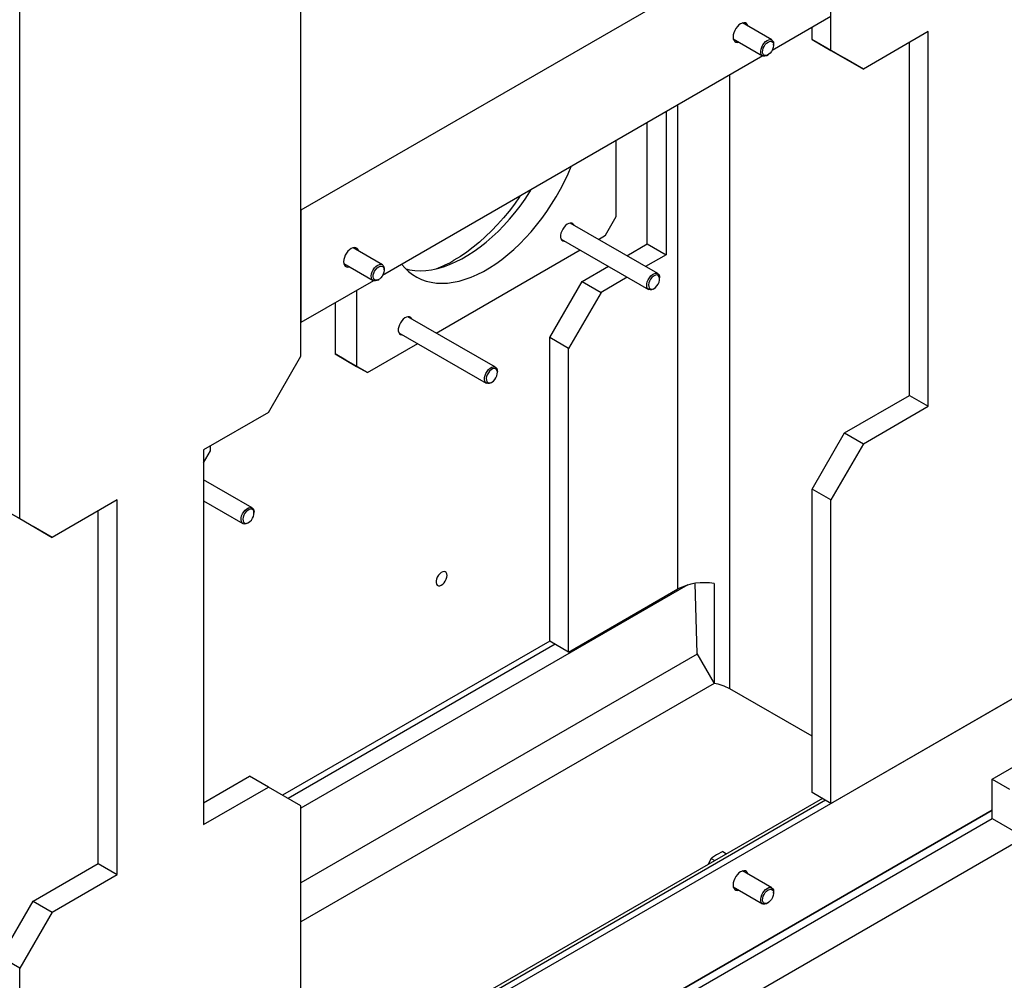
# Model space of a CAD drawing. Header units: millimetres. Extents: x 0 to 25230, y 0 to 17820.
# Tile 70 of 214: x 10058 to 10702, y 10540 to 11168. Entities that reach past the tile are written whole.
import ezdxf

# ---------------------------------------------------------------- set-up
doc = ezdxf.new("R2010")
doc.units = ezdxf.units.MM
doc.linetypes.add('SLD-Sólida', pattern=[0])
doc.layers.add('REFERÊNCIAS', color=9, linetype='SLD-Sólida')

msp = doc.modelspace()

# ---------------------------------------------------------------- linework, layer by layer
at = {"layer": 'REFERÊNCIAS', "linetype": 'SLD-Sólida', "lineweight": 25, "ltscale": 30}
for p, q in [((10588.27, 11147.74), (10588.27, 11584.95)), ((10241.78, 10947.72), (10241.78, 11384.93)), ((11697.72, 11295.84), (7513.06, 8880.09)), ((10057.94, 10841.59), (10057.94, 11278.79)), ((10693.63, 10671.28), (11690.65, 11246.85)), ((10588.27, 11243.28), (10241.78, 11043.26)), ((10588.27, 11169.79), (10549.75, 11147.56)), ((10549.56, 11154.57), (10530.4, 11165.63)), ((10575.89, 11154.89), (10575.89, 11162.65)), ((10524.4, 11155.24), (10543.56, 11144.18)), ((10575.89, 11154.89), (10588.27, 11147.74)), ((10597.11, 11142.64), (10575.89, 11154.89)), ((10651.91, 11159.99), (10609.48, 11135.49)), ((10651.91, 10915.02), (10651.91, 11159.99)), ((10550.8, 11151.11), (10550.8, 11151.83)), ((10639.53, 10922.17), (10639.53, 11152.84)), ((10543.74, 11144.09), (10295.19, 11000.6)), ((10546.56, 11144.48), (10547.18, 11144.84)), ((10588.27, 11147.74), (10609.48, 11135.49)), ((10609.48, 11135.49), (10597.11, 11142.64)), ((10522.15, 10730.27), (10522.15, 11131.62)), ((10488.21, 10795.59), (10488.21, 11112.03)), ((10480.43, 11107.54), (10480.43, 11014.01)), ((10468.06, 11021.16), (10468.06, 11100.4)), ((10447.91, 11039.07), (10447.91, 11088.76)), ((10241.78, 11043.26), (10241.78, 10969.77)), ((10440.83, 11026.82), (10447.91, 11039.07)), ((10475.04, 11001.76), (10417.84, 11034.78)), ((10436.23, 11024.16), (10440.83, 11026.82)), ((10411.84, 11024.39), (10469.04, 10991.37)), ((10454.75, 11013.47), (10468.06, 11021.16)), ((10468.06, 11021.16), (10480.43, 11014.01)), ((10295, 11007.62), (10275.84, 11018.68)), ((10330.16, 10962.93), (10424.23, 11017.24)), ((10480.43, 11014.01), (10467.12, 11006.33)), ((10269.84, 11008.29), (10289, 10997.23)), ((10425.63, 10996.67), (10442.75, 11006.55)), ((10296.24, 11004.16), (10296.24, 11004.87)), ((10289.18, 10997.13), (10241.78, 10969.77)), ((10292, 10997.52), (10292.62, 10997.88)), ((10404.42, 10959.92), (10425.63, 10996.67)), ((10425.63, 10996.67), (10438.01, 10989.52)), ((10455.12, 10999.4), (10438.01, 10989.52)), ((10476.28, 10998.3), (10476.28, 10999.02)), ((10278.2, 10990.79), (10278.2, 10941.1)), ((10438.01, 10989.52), (10416.79, 10952.78)), ((10472.04, 10991.67), (10472.66, 10992.03)), ((10264.06, 10982.63), (10264.06, 10949.27)), ((10368.97, 10940.53), (10311.77, 10973.55)), ((10305.77, 10963.16), (10362.97, 10930.14)), ((10285.27, 10937.02), (10318.16, 10956.01)), ((10416.79, 10952.78), (10404.42, 10959.92)), ((10404.42, 10761.5), (10404.42, 10959.92)), ((10264.06, 10949.27), (10278.2, 10941.1)), ((10271.13, 10945.18), (10264.06, 10949.27)), ((10416.79, 10754.36), (10416.79, 10952.78)), ((10220.57, 10910.98), (10241.78, 10947.72)), ((10285.27, 10937.02), (10271.13, 10945.18)), ((10278.2, 10941.1), (10285.27, 10937.02)), ((10370.21, 10937.07), (10370.21, 10937.79)), ((10365.97, 10930.44), (10366.59, 10930.79)), ((10597.11, 10897.68), (10639.53, 10922.17)), ((10639.53, 10922.17), (10651.91, 10915.02)), ((10220.57, 10910.98), (10178.14, 10886.49)), ((10609.48, 10890.53), (10651.91, 10915.02)), ((10575.89, 10860.93), (10597.11, 10897.68)), ((10597.11, 10897.68), (10609.48, 10890.53)), ((10609.48, 10890.53), (10588.27, 10853.79)), ((10178.14, 10886.49), (10178.14, 10641.53)), ((10178.14, 10878.03), (10182.74, 10885.99)), ((10182.74, 10885.99), (10182.74, 10889.14)), ((10209.87, 10848.69), (10178.14, 10867)), ((10588.27, 10853.79), (10575.89, 10860.93)), ((10575.89, 10662.51), (10575.89, 10860.93)), ((10121.58, 10853.83), (10079.15, 10829.34)), ((10121.58, 10608.87), (10121.58, 10853.83)), ((10178.14, 10853.15), (10203.87, 10838.29)), ((10588.27, 10655.37), (10588.27, 10853.79)), ((10045.56, 10848.73), (10057.94, 10841.59)), ((10066.78, 10836.48), (10045.56, 10848.73)), ((10109.2, 10616.01), (10109.2, 10846.69)), ((10211.11, 10845.23), (10211.11, 10845.94)), ((10057.94, 10841.59), (10079.15, 10829.34)), ((10079.15, 10829.34), (10066.78, 10836.48)), ((10206.87, 10838.59), (10207.49, 10838.95)), ((10494.62, 10798.23), (10241.78, 10652.27)), ((10416.79, 10754.36), (10488.21, 10795.59)), ((10499.25, 10799.22), (10500.55, 10753.37)), ((10511.86, 10799.1), (10511.86, 10733.78)), ((10404.42, 10761.5), (10229.79, 10660.69)), ((10407.97, 10759.45), (10233.35, 10658.64)), ((10416.79, 10754.36), (10404.42, 10761.5)), ((10588.27, 10655.37), (10772.11, 10761.5)), ((10500.74, 10753.04), (10241.78, 10603.54)), ((10500.55, 10753.37), (10511.86, 10733.78)), ((10511.87, 10733.77), (10241.78, 10577.86)), ((10575.89, 10699.24), (10522.15, 10730.27)), ((10178.14, 10655.81), (10208.2, 10673.16)), ((10220.57, 10666.02), (10208.2, 10673.16)), ((10178.14, 10641.53), (10220.57, 10666.02)), ((10241.78, 10653.77), (10220.57, 10666.02)), ((10693.63, 10671.28), (10704.94, 10664.75)), ((10693.63, 10645.53), (10693.63, 10671.28)), ((10588.27, 10655.37), (10575.89, 10662.51)), ((10582.66, 10658.61), (10241.78, 10461.82)), ((10584.71, 10657.42), (10241.78, 10459.46)), ((10241.78, 10455.35), (10241.78, 10653.77)), ((10082.69, 10298.18), (10693.63, 10650.87)), ((10082.69, 10298.18), (10693.63, 10650.87)), ((10693.63, 10650.87), (10082.69, 10298.18)), ((10082.69, 10292.84), (10693.63, 10645.53)), ((10693.63, 10645.53), (10714.84, 10633.28)), ((10092.58, 10274.06), (10714.84, 10633.28)), ((10517.62, 10623.89), (10513.46, 10621.81)), ((10517.62, 10623.89), (10520.07, 10622.47)), ((10066.78, 10591.52), (10109.2, 10616.01)), ((10109.2, 10616.01), (10121.58, 10608.87)), ((10509.86, 10619.41), (10508.1, 10615.56)), ((10509.86, 10619.41), (10512.31, 10618)), ((10079.15, 10584.38), (10121.58, 10608.87)), ((10549.56, 10600.14), (10530.4, 10611.2)), ((10524.4, 10600.81), (10543.56, 10589.75)), ((10550.8, 10596.68), (10550.8, 10597.4)), ((10045.56, 10554.78), (10066.78, 10591.52)), ((10066.78, 10591.52), (10079.15, 10584.38)), ((10546.56, 10590.05), (10547.18, 10590.4)), ((10079.15, 10584.38), (10057.94, 10547.64)), ((10057.94, 10547.64), (10045.56, 10554.78)), ((10057.94, 10349.22), (10057.94, 10547.64))]:
    msp.add_line(p, q, dxfattribs=at)
at = {"layer": 'REFERÊNCIAS', "linetype": 'SLD-Sólida', "lineweight": 25, "ltscale": 30, "flags": 128}
for points in [[(10534.05, 11163.53), (10533.7, 11164.46), (10533.11, 11165.2), (10532.32, 11165.66), (10531.38, 11165.8), (10530.33, 11165.62), (10529.22, 11165.12), (10528.12, 11164.34), (10527.07, 11163.31), (10526.13, 11162.08), (10525.34, 11160.72), (10524.75, 11159.29), (10524.38, 11157.87), (10524.26, 11156.52), (10524.38, 11155.31), (10524.75, 11154.31), (10525.34, 11153.57), (10526.13, 11153.11), (10527.07, 11152.97), (10528.05, 11153.13)], [(10534.01, 11163.55), (10533.66, 11164.45), (10533.08, 11165.19), (10532.29, 11165.65), (10531.35, 11165.79), (10530.31, 11165.6), (10529.21, 11165.11), (10529.2, 11165.11)], [(10524.26, 11156.54), (10524.38, 11155.34), (10524.75, 11154.34), (10525.34, 11153.6), (10526.12, 11153.15), (10527.06, 11153.01), (10528.01, 11153.16)], [(10546.56, 11154.28), (10547.62, 11154.73), (10548.6, 11154.85), (10549.46, 11154.63), (10550.14, 11154.07), (10550.6, 11153.22), (10550.79, 11152.13), (10550.8, 11151.83)], [(10546.56, 11144.48), (10546.03, 11144.21), (10545, 11143.92), (10544.07, 11143.97), (10543.29, 11144.37), (10542.72, 11145.07), (10542.39, 11146.05), (10542.33, 11147.24), (10542.53, 11148.56), (10542.98, 11149.93), (10543.66, 11151.27), (10544.52, 11152.49), (10545.51, 11153.51), (10546.56, 11154.28), (10546.56, 11154.28)], [(10547.18, 11153.2), (10548.16, 11153.61), (10549.06, 11153.68), (10549.83, 11153.41), (10550.4, 11152.8), (10550.73, 11151.92), (10550.79, 11150.82), (10550.59, 11149.59), (10550.14, 11148.32), (10549.47, 11147.09), (10548.62, 11146.01), (10547.67, 11145.16), (10546.69, 11144.59), (10545.74, 11144.35), (10544.89, 11144.45), (10544.22, 11144.9), (10543.76, 11145.65), (10543.56, 11146.65), (10543.63, 11147.82), (10543.96, 11149.09), (10544.53, 11150.35), (10545.3, 11151.51), (10546.2, 11152.48), (10547.18, 11153.2)], [(10307.64, 11007.79), (10309.67, 11005.45), (10312.1, 11003.14), (10314.72, 11001.12), (10317.52, 10999.4), (10320.5, 10997.98), (10323.64, 10996.88), (10326.92, 10996.09), (10330.35, 10995.61), (10333.9, 10995.46), (10337.56, 10995.63), (10341.31, 10996.12), (10345.15, 10996.93), (10349.06, 10998.05), (10353.02, 10999.48), (10357.02, 11001.21), (10361.04, 11003.25), (10365.07, 11005.57), (10369.09, 11008.18), (10373.09, 11011.06), (10377.05, 11014.2), (10380.95, 11017.59), (10384.79, 11021.22), (10388.55, 11025.07), (10392.21, 11029.12), (10395.76, 11033.37), (10399.18, 11037.8), (10402.47, 11042.39), (10405.61, 11047.11), (10408.59, 11051.97), (10411.39, 11056.92), (10414.01, 11061.97), (10416.44, 11067.08), (10418.47, 11071.77)], [(10310.28, 11004.82), (10312.78, 11004.25), (10316.21, 11003.78), (10319.76, 11003.63), (10323.42, 11003.8), (10327.17, 11004.28), (10331.01, 11005.09), (10334.92, 11006.21), (10338.88, 11007.64), (10342.88, 11009.38), (10346.9, 11011.41), (10350.93, 11013.74), (10354.95, 11016.35), (10358.94, 11019.22), (10362.9, 11022.37), (10366.81, 11025.76), (10370.65, 11029.38), (10374.41, 11033.23), (10378.07, 11037.29), (10381.61, 11041.54), (10385.04, 11045.96), (10388.33, 11050.55), (10391.47, 11055.28), (10392.36, 11056.7)], [(10385.07, 11052.49), (10384.75, 11052.02), (10381.34, 11047.23), (10377.8, 11042.6), (10374.13, 11038.15), (10370.34, 11033.88), (10366.46, 11029.82), (10362.49, 11025.98), (10358.45, 11022.37), (10354.35, 11019.01), (10350.2, 11015.9), (10346.03, 11013.06), (10341.84, 11010.5)], [(10420.34, 11033.34), (10420.19, 11033.62), (10419.61, 11034.31), (10418.83, 11034.71), (10417.91, 11034.79), (10416.88, 11034.55), (10415.82, 11034.01), (10414.77, 11033.19), (10413.79, 11032.14), (10412.93, 11030.91), (10412.25, 11029.57), (10411.77, 11028.19), (10411.52, 11026.85), (10411.52, 11025.61), (10411.77, 11024.56), (10412.25, 11023.73), (10412.93, 11023.18), (10413.79, 11022.94), (10414.34, 11022.95)], [(10279.49, 11016.57), (10279.14, 11017.5), (10278.55, 11018.25), (10277.76, 11018.7), (10276.82, 11018.84), (10275.77, 11018.66), (10274.66, 11018.17), (10273.56, 11017.39), (10272.51, 11016.36), (10271.57, 11015.13), (10270.78, 11013.77), (10270.19, 11012.34), (10269.82, 11010.91), (10269.7, 11009.56), (10269.82, 11008.36), (10270.19, 11007.36), (10270.78, 11006.61), (10271.57, 11006.16), (10272.51, 11006.02), (10273.49, 11006.18)], [(10279.45, 11016.6), (10279.11, 11017.5), (10278.52, 11018.24), (10277.73, 11018.69), (10276.79, 11018.83), (10275.75, 11018.65), (10274.65, 11018.16), (10274.65, 11018.16)], [(10269.7, 11009.58), (10269.82, 11008.38), (10270.19, 11007.39), (10270.78, 11006.64), (10271.56, 11006.19), (10272.5, 11006.05), (10273.45, 11006.21)], [(10292, 10997.52), (10291.47, 10997.26), (10290.44, 10996.97), (10289.51, 10997.02), (10288.73, 10997.41), (10288.16, 10998.12), (10287.83, 10999.1), (10287.77, 11000.29), (10287.97, 11001.61), (10288.42, 11002.98), (10289.1, 11004.32), (10289.96, 11005.54), (10290.95, 11006.56), (10292, 11007.32), (10292, 11007.32)], [(10292.62, 11006.25), (10293.6, 11006.66), (10294.5, 11006.73), (10295.27, 11006.45), (10295.84, 11005.85), (10296.17, 11004.97), (10296.24, 11003.87), (10296.04, 11002.64), (10295.58, 11001.36), (10294.91, 11000.14), (10294.06, 10999.06), (10293.11, 10998.21), (10292.13, 10997.64), (10291.18, 10997.39), (10290.33, 10997.5), (10289.66, 10997.94), (10289.21, 10998.69), (10289.01, 10999.69), (10289.07, 11000.87), (10289.4, 11002.13), (10289.97, 11003.39), (10290.74, 11004.55), (10291.64, 11005.53), (10292.62, 11006.25)], [(10292, 11007.32), (10293.06, 11007.78), (10294.05, 11007.9), (10294.91, 11007.67), (10295.58, 11007.12), (10296.04, 11006.27), (10296.24, 11005.18), (10296.24, 11004.87)], [(10472.04, 10991.67), (10470.98, 10991.21), (10469.99, 10991.09), (10469.13, 10991.32), (10468.45, 10991.87), (10468, 10992.72), (10467.8, 10993.82), (10467.87, 10995.08), (10468.2, 10996.44), (10468.77, 10997.8), (10469.54, 10999.09), (10470.47, 11000.22), (10471.5, 11001.12), (10472.57, 11001.73), (10473.6, 11002.02), (10474.53, 11001.97), (10475.3, 11001.58), (10475.87, 11000.87), (10476.2, 10999.89), (10476.28, 10999.02)], [(10472.65, 10992.03), (10473.63, 10992.74), (10474.54, 10993.72), (10475.3, 10994.88), (10475.87, 10996.14), (10476.2, 10997.41), (10476.27, 10998.58), (10476.07, 10999.58), (10475.62, 11000.33), (10474.94, 11000.78), (10474.1, 11000.88), (10473.15, 11000.64), (10472.16, 11000.07), (10471.21, 10999.21), (10470.37, 10998.14), (10469.69, 10996.91), (10469.24, 10995.64), (10469.04, 10994.41), (10469.11, 10993.31), (10469.44, 10992.43), (10470.01, 10991.82), (10470.77, 10991.55), (10471.68, 10991.62), (10472.65, 10992.03)], [(10314.27, 10972.11), (10314.13, 10972.39), (10313.54, 10973.08), (10312.76, 10973.48), (10311.84, 10973.56), (10310.82, 10973.32), (10309.75, 10972.78), (10308.7, 10971.96), (10307.72, 10970.91), (10306.87, 10969.68), (10306.18, 10968.34), (10305.7, 10966.96), (10305.45, 10965.62), (10305.45, 10964.38), (10305.7, 10963.33), (10306.18, 10962.5), (10306.87, 10961.95), (10307.72, 10961.71), (10308.27, 10961.72)], [(10365.97, 10930.44), (10364.91, 10929.98), (10363.93, 10929.86), (10363.07, 10930.09), (10362.39, 10930.64), (10361.93, 10931.49), (10361.74, 10932.58), (10361.8, 10933.85), (10362.13, 10935.21), (10362.7, 10936.57), (10363.48, 10937.86), (10364.41, 10938.99), (10365.44, 10939.89), (10366.5, 10940.5), (10367.53, 10940.79), (10368.46, 10940.74), (10369.24, 10940.35), (10369.81, 10939.64), (10370.14, 10938.66), (10370.21, 10937.79)], [(10366.59, 10930.79), (10367.57, 10931.51), (10368.47, 10932.49), (10369.24, 10933.65), (10369.81, 10934.91), (10370.14, 10936.18), (10370.2, 10937.35), (10370, 10938.35), (10369.55, 10939.1), (10368.88, 10939.55), (10368.03, 10939.65), (10367.08, 10939.41), (10366.1, 10938.84), (10365.14, 10937.98), (10364.3, 10936.91), (10363.63, 10935.68), (10363.17, 10934.41), (10362.97, 10933.18), (10363.04, 10932.08), (10363.37, 10931.2), (10363.94, 10930.59), (10364.71, 10930.32), (10365.61, 10930.39), (10366.59, 10930.79)], [(10206.87, 10838.59), (10205.82, 10838.14), (10204.83, 10838.02), (10203.97, 10838.24), (10203.29, 10838.8), (10202.84, 10839.65), (10202.64, 10840.74), (10202.7, 10842), (10203.03, 10843.36), (10203.6, 10844.73), (10204.38, 10846.01), (10205.31, 10847.14), (10206.34, 10848.04), (10207.4, 10848.66), (10208.43, 10848.95), (10209.36, 10848.89), (10210.14, 10848.5), (10210.71, 10847.79), (10211.04, 10846.81), (10211.11, 10845.94)], [(10207.49, 10838.95), (10208.47, 10839.67), (10209.37, 10840.64), (10210.14, 10841.81), (10210.71, 10843.07), (10211.04, 10844.33), (10211.1, 10845.51), (10210.9, 10846.51), (10210.45, 10847.26), (10209.78, 10847.7), (10208.93, 10847.81), (10207.98, 10847.56), (10207, 10846.99), (10206.05, 10846.14), (10205.2, 10845.06), (10204.53, 10843.84), (10204.07, 10842.56), (10203.87, 10841.33), (10203.94, 10840.23), (10204.27, 10839.35), (10204.84, 10838.75), (10205.61, 10838.47), (10206.51, 10838.54), (10207.49, 10838.95)], [(10337.31, 10804.42), (10337.18, 10805.47), (10336.79, 10806.28), (10336.17, 10806.8), (10335.37, 10806.99), (10334.44, 10806.84), (10333.46, 10806.35), (10332.5, 10805.56), (10331.63, 10804.54), (10330.91, 10803.35), (10330.4, 10802.09), (10330.14, 10800.84), (10330.14, 10799.71), (10330.4, 10798.77), (10330.91, 10798.09), (10331.63, 10797.73), (10332.5, 10797.72), (10333.46, 10798.04), (10334.44, 10798.68), (10335.37, 10799.6), (10336.17, 10800.71), (10336.79, 10801.95), (10337.18, 10803.22), (10337.31, 10804.42)], [(10534.05, 10609.1), (10533.7, 10610.03), (10533.11, 10610.77), (10532.32, 10611.23), (10531.38, 10611.37), (10530.33, 10611.18), (10529.22, 10610.69), (10528.12, 10609.91), (10527.07, 10608.88), (10526.13, 10607.65), (10525.34, 10606.29), (10524.75, 10604.86), (10524.38, 10603.44), (10524.26, 10602.09), (10524.38, 10600.88), (10524.75, 10599.88), (10525.34, 10599.14), (10526.13, 10598.68), (10527.07, 10598.54), (10528.05, 10598.7)], [(10534.01, 10609.12), (10533.66, 10610.02), (10533.08, 10610.76), (10532.29, 10611.22), (10531.35, 10611.35), (10530.31, 10611.17), (10529.21, 10610.68), (10529.2, 10610.68)], [(10524.26, 10602.11), (10524.38, 10600.91), (10524.75, 10599.91), (10525.34, 10599.17), (10526.12, 10598.71), (10527.06, 10598.58), (10528.01, 10598.73)], [(10546.56, 10590.05), (10546.03, 10589.78), (10545, 10589.49), (10544.07, 10589.54), (10543.29, 10589.94), (10542.72, 10590.64), (10542.39, 10591.62), (10542.33, 10592.81), (10542.53, 10594.13), (10542.98, 10595.5), (10543.66, 10596.84), (10544.52, 10598.06), (10545.51, 10599.08), (10546.56, 10599.85), (10546.56, 10599.85)], [(10547.18, 10598.77), (10548.16, 10599.18), (10549.06, 10599.25), (10549.83, 10598.97), (10550.4, 10598.37), (10550.73, 10597.49), (10550.79, 10596.39), (10550.59, 10595.16), (10550.14, 10593.88), (10549.47, 10592.66), (10548.62, 10591.58), (10547.67, 10590.73), (10546.69, 10590.16), (10545.74, 10589.92), (10544.89, 10590.02), (10544.22, 10590.47), (10543.76, 10591.22), (10543.56, 10592.22), (10543.63, 10593.39), (10543.96, 10594.66), (10544.53, 10595.92), (10545.3, 10597.08), (10546.2, 10598.05), (10547.18, 10598.77)], [(10546.56, 10599.85), (10547.62, 10600.3), (10548.6, 10600.42), (10549.46, 10600.19), (10550.14, 10599.64), (10550.6, 10598.79), (10550.79, 10597.7), (10550.8, 10597.4)]]:
    msp.add_lwpolyline(points, dxfattribs=at)
at = {"layer": 'REFERÊNCIAS', "linetype": 'SLD-Sólida', "lineweight": 25, "ltscale": 900}
for centre, radius, start, end in [((10300.31, 11081.84), 82.55, 291.23976, 300.20315), ((10505.17, 10762.75), 36.95, 79.56795, 117.31761), ((10507.17, 10703.19), 30.95, 61.04543, 81.28106)]:
    msp.add_arc(centre, radius, start, end, dxfattribs=at)
at = {"layer": 'REFERÊNCIAS', "linetype": 'SLD-Sólida', "lineweight": 25, "ltscale": 30}
msp.add_open_spline([(10513.46, 10621.81), (10512.52, 10621.23), (10511.27, 10620.46), (10510.15, 10619.62), (10509.86, 10619.41)], degree=3, knots=[0, 0, 0, 0, 0.748327, 1, 1, 1, 1], dxfattribs=at)

doc.saveas('drawing.dxf')
